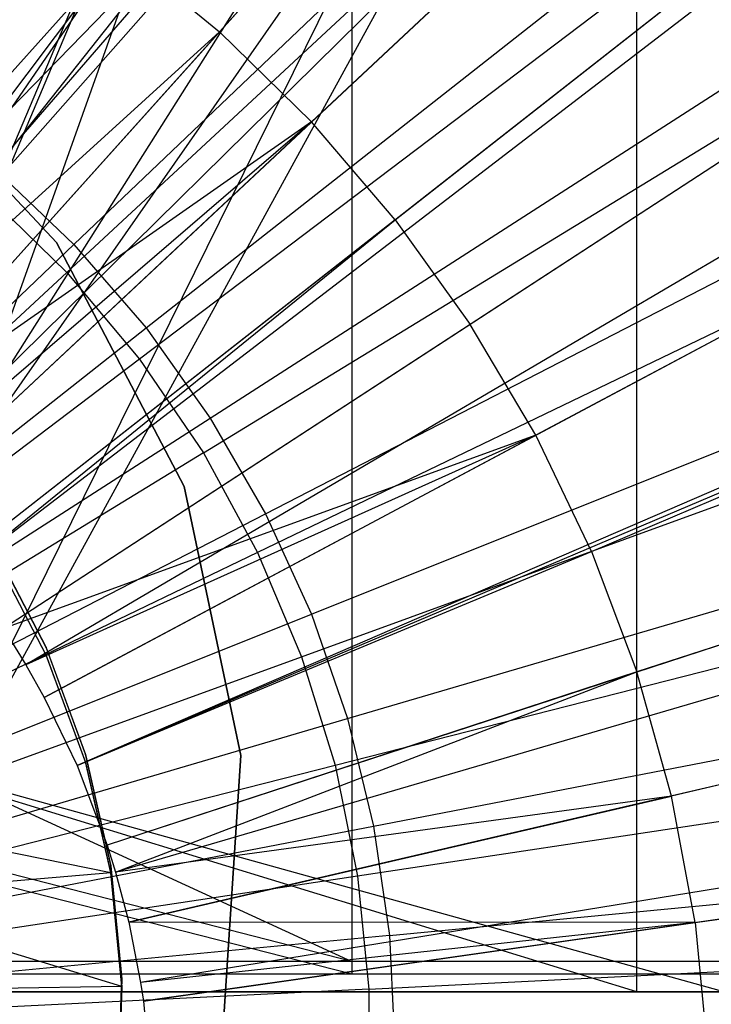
# Model space of a CAD drawing. Extents: x 0.1 to 16.1, y -7.1 to 6.9.
# Tile 84 of 118: x 8.469 to 8.812, y -0.091 to 0.396. Entities that reach past the tile are written whole.
import ezdxf

# ---------------------------------------------------------------- set-up
doc = ezdxf.new("R2010")
doc.units = 0
doc.header["$LTSCALE"] = 2.54
doc.layers.get('0').update_dxf_attribs({"color": 13, "linetype": 'CONTINUOUS'})

# ---------------------------------------------------------------- blocks, each defined once
blk = doc.blocks.new('DROPS_WOOD_A_PM_STL')
at = {"color": 0}
for p, q in [((9.43104, 1.64539, 13.79786), (8.35321, 0.21029, 14.3486)), ((9.43104, 1.64539, 13.79786), (8.35321, 0.21029, 14.3486)), ((9.47677, 1.61012, 13.79787), (8.36246, 0.20316, 14.3486)), ((9.47677, 1.61012, 13.79787), (8.36246, 0.20316, 14.3486)), ((9.58271, 1.52079, 13.79792), (8.38388, 0.18509, 14.34861)), ((9.58271, 1.52079, 13.79792), (8.38388, 0.18509, 14.34861)), ((9.68295, 1.4251, 13.79797), (8.40415, 0.16574, 14.34862)), ((9.68295, 1.4251, 13.79797), (8.40415, 0.16574, 14.34862)), ((9.72294, 1.38345, 13.79799), (8.41224, 0.15732, 14.34862)), ((9.72294, 1.38345, 13.79799), (8.41224, 0.15732, 14.34862)), ((9.85068, 1.2344, 13.79807), (8.43807, 0.12718, 14.34864)), ((9.85068, 1.2344, 13.79807), (8.43807, 0.12718, 14.34864)), ((9.86483, 1.21615, 13.79808), (8.44093, 0.12349, 14.34864)), ((9.86483, 1.21615, 13.79808), (8.44093, 0.12349, 14.34864)), ((9.96493, 1.0748, 13.79815), (8.46117, 0.0949, 14.34866)), ((9.96493, 1.0748, 13.79815), (8.46117, 0.0949, 14.34866)), ((10.01966, 0.98643, 13.7982), (8.47224, 0.07704, 14.34866)), ((10.01966, 0.98643, 13.7982), (8.47224, 0.07704, 14.34866)), ((10.06484, 0.90584, 13.79824), (8.48138, 0.06074, 14.34867)), ((10.06484, 0.90584, 13.79824), (8.48138, 0.06074, 14.34867)), ((10.14509, 0.73943, 13.79832), (8.49761, 0.02709, 14.34869)), ((10.14509, 0.73943, 13.79832), (8.49761, 0.02709, 14.34869)), ((8.35029, 0.06028, 26.37373), (8.63361, 0.73011, 26.35388)), ((8.35029, 0.06028, 26.37373), (8.63361, 0.73011, 26.35388)), ((8.45233, 0.31036, 2.32287), (8.81954, 0.72652, 2.43015)), ((8.45233, 0.31036, 2.32287), (8.81954, 0.72652, 2.43015)), ((10.14964, 0.72882, 13.79833), (8.49761, 0.02709, 14.34869)), ((10.14964, 0.72882, 13.79833), (8.49761, 0.02709, 14.34869)), ((8.63361, 0.73011, 26.35388), (8.63361, -0.06989, 26.3543)), ((8.63361, 0.73011, 26.35388), (8.63361, -0.06989, 26.3543)), ((8.35029, 0.0541, 14.38592), (8.63361, 0.72395, 14.40508)), ((8.35029, 0.0541, 14.38592), (8.63361, 0.72395, 14.40508)), ((8.63361, 0.72395, 14.40508), (8.3725, -0.00941, 14.38699)), ((8.63361, 0.72395, 14.40508), (8.3725, -0.00941, 14.38699)), ((8.63361, 0.72395, 14.40508), (8.63361, -0.07605, 14.40549)), ((8.63361, 0.72395, 14.40508), (8.63361, -0.07605, 14.40549)), ((8.81815, 0.71502, 43.38127), (8.26705, 0.14957, 43.4132)), ((8.81815, 0.71502, 43.38127), (8.26705, 0.14957, 43.4132)), ((8.26705, 0.14957, 27.41758), (8.81815, 0.71502, 27.44952)), ((8.26705, 0.14957, 27.41758), (8.81815, 0.71502, 27.44952)), ((8.26705, 0.14957, 39.41102), (8.77459, 0.71502, 39.35462)), ((8.26705, 0.14957, 39.41102), (8.77459, 0.71502, 39.35462)), ((8.26705, 0.14957, 31.41977), (8.77459, 0.71502, 31.47616)), ((8.26705, 0.14957, 31.41977), (8.77459, 0.71502, 31.47616)), ((8.35029, 0.04518, 43.41082), (8.81815, 0.71502, 43.38127)), ((8.35029, 0.04518, 27.41996), (8.81815, 0.71502, 27.44952)), ((8.35029, 0.04518, 27.41996), (8.81815, 0.71502, 27.44952)), ((8.35029, 0.04518, 43.41082), (8.81815, 0.71502, 43.38127)), ((8.35029, 0.04518, 39.40625), (8.77459, 0.71502, 39.35462)), ((8.35029, 0.04518, 39.40625), (8.77459, 0.71502, 39.35462)), ((8.35029, 0.04518, 31.42454), (8.77459, 0.71502, 31.47616)), ((8.35029, 0.04518, 31.42454), (8.77459, 0.71502, 31.47616)), ((8.81815, 0.71502, 27.44952), (8.38, -0.08498, 27.42102)), ((8.81815, 0.71502, 27.44952), (8.38, -0.08498, 27.42102)), ((8.77459, 0.71502, 39.35462), (8.38, -0.08498, 39.40413)), ((8.77459, 0.71502, 39.35462), (8.38, -0.08498, 39.40413)), ((8.77459, -0.08498, 31.47616), (8.77459, 0.71502, 31.47616)), ((8.77459, -0.08498, 31.47616), (8.77459, 0.71502, 31.47616)), ((8.77459, -0.08498, 39.35462), (8.77459, 0.71502, 39.35462)), ((8.77459, -0.08498, 39.35462), (8.77459, 0.71502, 39.35462)), ((8.49249, 0.27119, 2.32289), (8.89931, 0.64872, 2.43019)), ((8.49249, 0.27119, 2.32289), (8.89931, 0.64872, 2.43019)), ((8.74966, 0.59266, 14.23959), (8.56807, 0.39033, 14.29969)), ((8.74966, 0.59266, 14.23959), (8.56807, 0.39033, 14.29969)), ((8.97093, 0.56336, 2.43024), (8.52855, 0.22822, 2.32291)), ((8.97093, 0.56336, 2.43024), (8.52855, 0.22822, 2.32291)), ((10.2187, 0.54508, 13.79842), (8.51249, -0.01222, 14.34871)), ((10.2187, 0.54508, 13.79842), (8.51249, -0.01222, 14.34871)), ((8.81215, 0.53146, 14.23962), (8.61362, 0.34572, 14.29971)), ((8.81215, 0.53146, 14.23962), (8.61362, 0.34572, 14.29971)), ((10.23921, 0.47888, 13.79846), (8.51664, -0.0256, 14.34872)), ((10.23921, 0.47888, 13.79846), (8.51664, -0.0256, 14.34872)), ((8.56015, 0.18187, 2.32293), (9.03369, 0.4713, 2.43029)), ((8.56015, 0.18187, 2.32293), (9.03369, 0.4713, 2.43029)), ((8.6551, 0.29731, 14.29974), (8.86907, 0.46504, 14.23965)), ((8.6551, 0.29731, 14.29974), (8.86907, 0.46504, 14.23965)), ((8.51881, 0.4308, 14.29967), (8.35321, 0.21029, 14.3486)), ((8.51881, 0.4308, 14.29967), (8.35321, 0.21029, 14.3486)), ((8.36246, 0.20316, 14.3486), (8.51881, 0.4308, 14.29967)), ((8.36246, 0.20316, 14.3486), (8.51881, 0.4308, 14.29967)), ((8.51881, 0.4308, 14.29967), (8.56807, 0.39033, 14.29969)), ((8.51881, 0.4308, 14.29967), (8.56807, 0.39033, 14.29969)), ((8.36246, 0.20316, 14.3486), (8.56807, 0.39033, 14.29969)), ((8.36246, 0.20316, 14.3486), (8.56807, 0.39033, 14.29969)), ((8.56807, 0.39033, 14.29969), (8.38388, 0.18509, 14.34861)), ((8.56807, 0.39033, 14.29969), (8.38388, 0.18509, 14.34861)), ((8.61362, 0.34572, 14.29971), (8.56807, 0.39033, 14.29969)), ((8.61362, 0.34572, 14.29971), (8.56807, 0.39033, 14.29969)), ((8.91999, 0.39391, 14.23969), (8.69221, 0.24547, 14.29976)), ((8.91999, 0.39391, 14.23969), (8.69221, 0.24547, 14.29976)), ((8.39421, 0.38521, 211.49526), (8.4875, 0.28601, 211.49531)), ((8.39421, 0.38521, 211.49526), (8.4875, 0.28601, 211.49531)), ((8.4875, 0.28597, 211.41531), (8.39421, 0.38517, 211.41526)), ((8.4875, 0.28597, 211.41531), (8.39421, 0.38517, 211.41526)), ((9.08698, 0.37345, 2.43034), (8.58698, 0.1326, 2.32296)), ((9.08698, 0.37345, 2.43034), (8.58698, 0.1326, 2.32296)), ((10.27147, 0.35602, 13.79852), (8.52316, -0.05045, 14.34873)), ((10.27147, 0.35602, 13.79852), (8.52316, -0.05045, 14.34873)), ((8.61362, 0.34572, 14.29971), (8.38388, 0.18509, 14.34861)), ((8.61362, 0.34572, 14.29971), (8.38388, 0.18509, 14.34861)), ((8.61362, 0.34572, 14.29971), (8.40415, 0.16574, 14.34862)), ((8.61362, 0.34572, 14.29971), (8.40415, 0.16574, 14.34862)), ((8.41224, 0.15732, 14.34862), (8.61362, 0.34572, 14.29971)), ((8.41224, 0.15732, 14.34862), (8.61362, 0.34572, 14.29971)), ((8.6551, 0.29731, 14.29974), (8.61362, 0.34572, 14.29971)), ((8.6551, 0.29731, 14.29974), (8.61362, 0.34572, 14.29971)), ((8.96451, 0.31862, 14.23973), (8.72466, 0.1906, 14.29979)), ((8.96451, 0.31862, 14.23973), (8.72466, 0.1906, 14.29979)), ((8.45233, 0.31036, 2.32287), (8.49249, 0.27119, 2.32289)), ((8.45233, 0.31036, 2.32287), (8.49249, 0.27119, 2.32289)), ((8.6551, 0.29731, 14.29974), (8.43807, 0.12718, 14.34864)), ((8.6551, 0.29731, 14.29974), (8.43807, 0.12718, 14.34864)), ((8.44093, 0.12349, 14.34864), (8.6551, 0.29731, 14.29974)), ((8.44093, 0.12349, 14.34864), (8.6551, 0.29731, 14.29974)), ((8.6551, 0.29731, 14.29974), (8.69221, 0.24547, 14.29976)), ((8.6551, 0.29731, 14.29974), (8.69221, 0.24547, 14.29976)), ((8.4875, 0.28597, 211.41531), (8.4875, 0.28601, 211.49531)), ((8.4875, 0.28601, 211.49531), (8.55055, 0.16532, 211.49539)), ((8.4875, 0.28597, 211.41531), (8.4875, 0.28601, 211.49531)), ((8.4875, 0.28601, 211.49531), (8.55055, 0.16532, 211.49539)), ((8.55055, 0.16528, 211.41538), (8.4875, 0.28597, 211.41531)), ((8.55055, 0.16528, 211.41538), (8.4875, 0.28597, 211.41531)), ((8.08, -0.11157, 2.26919), (8.49249, 0.27119, 2.32289)), ((8.08, -0.11157, 2.26919), (8.49249, 0.27119, 2.32289)), ((8.49249, 0.27119, 2.32289), (8.52855, 0.22822, 2.32291)), ((8.49249, 0.27119, 2.32289), (8.52855, 0.22822, 2.32291)), ((8.60877, 0.08091, 2.32299), (9.13026, 0.27078, 2.43039)), ((8.60877, 0.08091, 2.32299), (9.13026, 0.27078, 2.43039)), ((8.69221, 0.24547, 14.29976), (8.46117, 0.0949, 14.34866)), ((8.69221, 0.24547, 14.29976), (8.46117, 0.0949, 14.34866)), ((8.72466, 0.1906, 14.29979), (8.69221, 0.24547, 14.29976)), ((8.72466, 0.1906, 14.29979), (8.69221, 0.24547, 14.29976)), ((8.7522, 0.1331, 14.29982), (9.0023, 0.23973, 14.23977)), ((8.7522, 0.1331, 14.29982), (9.0023, 0.23973, 14.23977)), ((8.52855, 0.22822, 2.32291), (8.08, -0.11157, 2.26919)), ((8.52855, 0.22822, 2.32291), (8.08, -0.11157, 2.26919)), ((8.52855, 0.22822, 2.32291), (8.56015, 0.18187, 2.32293)), ((8.52855, 0.22822, 2.32291), (8.56015, 0.18187, 2.32293)), ((10.30059, 0.20875, 13.7986), (8.52905, -0.08023, 14.34875)), ((10.30059, 0.20875, 13.7986), (8.52905, -0.08023, 14.34875)), ((8.72466, 0.1906, 14.29979), (8.46117, 0.0949, 14.34866)), ((8.72466, 0.1906, 14.29979), (8.46117, 0.0949, 14.34866)), ((8.72466, 0.1906, 14.29979), (8.47224, 0.07704, 14.34866)), ((8.72466, 0.1906, 14.29979), (8.47224, 0.07704, 14.34866)), ((8.48138, 0.06074, 14.34867), (8.72466, 0.1906, 14.29979)), ((8.48138, 0.06074, 14.34867), (8.72466, 0.1906, 14.29979)), ((8.7522, 0.1331, 14.29982), (8.72466, 0.1906, 14.29979)), ((8.7522, 0.1331, 14.29982), (8.72466, 0.1906, 14.29979)), ((8.56015, 0.18187, 2.32293), (8.08, -0.11157, 2.26919)), ((8.56015, 0.18187, 2.32293), (8.08, -0.11157, 2.26919)), ((8.56015, 0.18187, 2.32293), (8.58698, 0.1326, 2.32296)), ((8.56015, 0.18187, 2.32293), (8.58698, 0.1326, 2.32296)), ((10.30757, 0.16308, 13.79862), (8.53046, -0.08947, 14.34875)), ((10.30757, 0.16308, 13.79862), (8.53046, -0.08947, 14.34875)), ((8.55055, 0.16528, 211.41538), (8.55055, 0.16532, 211.49539)), ((8.55055, 0.16532, 211.49539), (8.57871, 0.0321, 211.49546)), ((8.55055, 0.16528, 211.41538), (8.55055, 0.16532, 211.49539)), ((8.55055, 0.16532, 211.49539), (8.57871, 0.0321, 211.49546)), ((8.57871, 0.03206, 211.41545), (8.55055, 0.16528, 211.41538)), ((8.57871, 0.03206, 211.41545), (8.55055, 0.16528, 211.41538)), ((8.6253, 0.02731, 2.32301), (9.1631, 0.1643, 2.43044)), ((8.6253, 0.02731, 2.32301), (9.1631, 0.1643, 2.43044)), ((9.03307, 0.15785, 14.23981), (8.77463, 0.07342, 14.29985)), ((9.03307, 0.15785, 14.23981), (8.77463, 0.07342, 14.29985)), ((8.58698, 0.1326, 2.32296), (8.08, -0.11157, 2.26919)), ((8.58698, 0.1326, 2.32296), (8.08, -0.11157, 2.26919)), ((8.48234, 0.08569, 39.42505), (8.45626, 0.13567, 39.42502)), ((8.48234, 0.08569, 39.42505), (8.45626, 0.13567, 39.42502)), ((8.45626, 0.13542, 38.92502), (8.48234, 0.08543, 38.92505)), ((8.45626, 0.13542, 38.92502), (8.48234, 0.08543, 38.92505)), ((8.48234, 0.08183, 31.93755), (8.45626, 0.13181, 31.93752)), ((8.48234, 0.08183, 31.93755), (8.45626, 0.13181, 31.93752)), ((8.49761, 0.02709, 14.34869), (8.7522, 0.1331, 14.29982)), ((8.49761, 0.02709, 14.34869), (8.7522, 0.1331, 14.29982)), ((8.58698, 0.1326, 2.32296), (8.60877, 0.08091, 2.32299)), ((8.58698, 0.1326, 2.32296), (8.60877, 0.08091, 2.32299)), ((8.7522, 0.1331, 14.29982), (8.77463, 0.07342, 14.29985)), ((8.7522, 0.1331, 14.29982), (8.77463, 0.07342, 14.29985)), ((8.45626, 0.13156, 31.43752), (8.48234, 0.08157, 31.43755)), ((8.45626, 0.13156, 31.43752), (8.48234, 0.08157, 31.43755)), ((8.46117, 0.0949, 14.34866), (8.47224, 0.07704, 14.34866)), ((8.46117, 0.0949, 14.34866), (8.47224, 0.07704, 14.34866)), ((8.50181, 0.03277, 39.42507), (8.48234, 0.08569, 39.42505)), ((8.48234, 0.08569, 39.42505), (8.48234, 0.08543, 38.92505)), ((8.50181, 0.03277, 39.42507), (8.48234, 0.08569, 39.42505)), ((8.48234, 0.08569, 39.42505), (8.48234, 0.08543, 38.92505)), ((8.48234, 0.08543, 38.92505), (8.50181, 0.03251, 38.92507)), ((8.48234, 0.08543, 38.92505), (8.50181, 0.03251, 38.92507)), ((8.08, -0.11157, 2.26919), (8.60877, 0.08091, 2.32299)), ((8.08, -0.11157, 2.26919), (8.60877, 0.08091, 2.32299)), ((8.50181, 0.02891, 31.93758), (8.48234, 0.08183, 31.93755)), ((8.48234, 0.08183, 31.93755), (8.48234, 0.08157, 31.43755)), ((8.50181, 0.02891, 31.93758), (8.48234, 0.08183, 31.93755)), ((8.48234, 0.08183, 31.93755), (8.48234, 0.08157, 31.43755)), ((8.48234, 0.08157, 31.43755), (8.50181, 0.02866, 31.43758)), ((8.48234, 0.08157, 31.43755), (8.50181, 0.02866, 31.43758)), ((8.60877, 0.08091, 2.32299), (8.6253, 0.02731, 2.32301)), ((8.60877, 0.08091, 2.32299), (8.6253, 0.02731, 2.32301)), ((8.47224, 0.07704, 14.34866), (8.48138, 0.06074, 14.34867)), ((8.47224, 0.07704, 14.34866), (8.48138, 0.06074, 14.34867)), ((8.77463, 0.07342, 14.29985), (8.51249, -0.01222, 14.34871)), ((8.77463, 0.07342, 14.29985), (8.51249, -0.01222, 14.34871)), ((8.51664, -0.0256, 14.34872), (8.77463, 0.07342, 14.29985)), ((8.51664, -0.0256, 14.34872), (8.77463, 0.07342, 14.29985)), ((8.79177, 0.01202, 14.29988), (8.77463, 0.07342, 14.29985)), ((8.79177, 0.01202, 14.29988), (8.77463, 0.07342, 14.29985)), ((9.05659, 0.0736, 14.23986), (8.79177, 0.01202, 14.29988)), ((9.05659, 0.0736, 14.23986), (8.79177, 0.01202, 14.29988)), ((8.35029, 0.06028, 26.37373), (8.63361, -0.06989, 26.3543)), ((8.35029, 0.06028, 26.37373), (8.63361, -0.06989, 26.3543)), ((8.48138, 0.06074, 14.34867), (8.49761, 0.02709, 14.34869)), ((8.48138, 0.06074, 14.34867), (8.49761, 0.02709, 14.34869)), ((9.18518, 0.05509, 2.4305), (8.63642, -0.02768, 2.32304)), ((9.18518, 0.05509, 2.4305), (8.63642, -0.02768, 2.32304)), ((8.35029, 0.04518, 43.41082), (8.81815, -0.08498, 43.38127)), ((8.35029, 0.04518, 43.41082), (8.81815, -0.08498, 43.38127)), ((8.77459, -0.08498, 31.47616), (8.35029, 0.04518, 31.42454)), ((8.77459, -0.08498, 31.47616), (8.35029, 0.04518, 31.42454)), ((8.51436, -0.0222, 39.4251), (8.50181, 0.03277, 39.42507)), ((8.50181, 0.03277, 39.42507), (8.50181, 0.03251, 38.92507)), ((8.51436, -0.0222, 39.4251), (8.50181, 0.03277, 39.42507)), ((8.50181, 0.03277, 39.42507), (8.50181, 0.03251, 38.92507)), ((8.50181, 0.03251, 38.92507), (8.51436, -0.02245, 38.9251)), ((8.50181, 0.03251, 38.92507), (8.51436, -0.02245, 38.9251)), ((8.57871, 0.0321, 211.49546), (8.56989, -0.10378, 211.49551)), ((8.57871, 0.0321, 211.49546), (8.56989, -0.10378, 211.49551)), ((8.56989, -0.10382, 211.41553), (8.57871, 0.03206, 211.41545)), ((8.56989, -0.10382, 211.41553), (8.57871, 0.03206, 211.41545)), ((8.57871, 0.03206, 211.41545), (8.57871, 0.0321, 211.49546)), ((8.57871, 0.03206, 211.41545), (8.57871, 0.0321, 211.49546)), ((8.08, -0.11157, 2.26919), (8.6253, 0.02731, 2.32301)), ((8.08, -0.11157, 2.26919), (8.6253, 0.02731, 2.32301)), ((8.49761, 0.02709, 14.34869), (8.51249, -0.01222, 14.34871)), ((8.49761, 0.02709, 14.34869), (8.51249, -0.01222, 14.34871)), ((8.51436, -0.02606, 31.93761), (8.50181, 0.02891, 31.93758)), ((8.50181, 0.02891, 31.93758), (8.50181, 0.02866, 31.43758)), ((8.51436, -0.02606, 31.93761), (8.50181, 0.02891, 31.93758)), ((8.50181, 0.02891, 31.93758), (8.50181, 0.02866, 31.43758)), ((8.50181, 0.02866, 31.43758), (8.51436, -0.02631, 31.43761)), ((8.50181, 0.02866, 31.43758), (8.51436, -0.02631, 31.43761)), ((8.6253, 0.02731, 2.32301), (8.63642, -0.02768, 2.32304)), ((8.6253, 0.02731, 2.32301), (8.63642, -0.02768, 2.32304)), ((8.79177, 0.01202, 14.29988), (8.51664, -0.0256, 14.34872)), ((8.79177, 0.01202, 14.29988), (8.51664, -0.0256, 14.34872)), ((8.52316, -0.05045, 14.34873), (8.79177, 0.01202, 14.29988)), ((8.52316, -0.05045, 14.34873), (8.79177, 0.01202, 14.29988)), ((8.8035, -0.05065, 14.29992), (8.79177, 0.01202, 14.29988)), ((8.8035, -0.05065, 14.29992), (8.79177, 0.01202, 14.29988)), ((8.51436, -0.02606, 31.93761), (8.36234, 0.00513, 31.93759)), ((8.51436, -0.02606, 31.93761), (8.36234, 0.00513, 31.93759)), ((8.63361, -0.06989, 26.3543), (8.37243, -0.00293, 26.37273)), ((8.63361, -0.06989, 26.3543), (8.37243, -0.00293, 26.37273)), ((8.3725, -0.00941, 14.38699), (8.63361, -0.07605, 14.40549)), ((8.3725, -0.00941, 14.38699), (8.63361, -0.07605, 14.40549)), ((8.51249, -0.01222, 14.34871), (8.51664, -0.0256, 14.34872)), ((8.51249, -0.01222, 14.34871), (8.51664, -0.0256, 14.34872)), ((8.8035, -0.05065, 14.29992), (9.07268, -0.01238, 14.2399)), ((8.8035, -0.05065, 14.29992), (9.07268, -0.01238, 14.2399)), ((8.51977, -0.07832, 39.42513), (8.51436, -0.0222, 39.4251)), ((8.51436, -0.0222, 39.4251), (8.51436, -0.02245, 38.9251)), ((8.51977, -0.07832, 39.42513), (8.51436, -0.0222, 39.4251)), ((8.51436, -0.0222, 39.4251), (8.51436, -0.02245, 38.9251)), ((8.51436, -0.02245, 38.9251), (8.51977, -0.07857, 38.92513)), ((8.51436, -0.02245, 38.9251), (8.51977, -0.07857, 38.92513)), ((8.63642, -0.02768, 2.32304), (8.08, -0.11157, 2.26919)), ((8.63642, -0.02768, 2.32304), (8.08, -0.11157, 2.26919)), ((8.51436, -0.02606, 31.93761), (8.37425, -0.03783, 31.93814)), ((8.51436, -0.02606, 31.93761), (8.37425, -0.03783, 31.93814)), ((8.51977, -0.08218, 31.93763), (8.51436, -0.02606, 31.93761)), ((8.51436, -0.02606, 31.93761), (8.51436, -0.02631, 31.43761)), ((8.51977, -0.08218, 31.93763), (8.51436, -0.02606, 31.93761)), ((8.51436, -0.02606, 31.93761), (8.51436, -0.02631, 31.43761)), ((8.51436, -0.02631, 31.43761), (8.51977, -0.08243, 31.43763)), ((8.51436, -0.02631, 31.43761), (8.51977, -0.08243, 31.43763)), ((8.51664, -0.0256, 14.34872), (8.52316, -0.05045, 14.34873)), ((8.51664, -0.0256, 14.34872), (8.52316, -0.05045, 14.34873)), ((8.63642, -0.02768, 2.32304), (8.642, -0.0835, 2.32307)), ((8.63642, -0.02768, 2.32304), (8.642, -0.0835, 2.32307)), ((8.51977, -0.08218, 31.93763), (8.37425, -0.03783, 31.93814)), ((8.51977, -0.08218, 31.93763), (8.37425, -0.03783, 31.93814)), ((8.8035, -0.05065, 14.29992), (8.52316, -0.05045, 14.34873)), ((8.52316, -0.05045, 14.34873), (8.52905, -0.08023, 14.34875)), ((8.8035, -0.05065, 14.29992), (8.52316, -0.05045, 14.34873)), ((8.52316, -0.05045, 14.34873), (8.52905, -0.08023, 14.34875)), ((8.8035, -0.05065, 14.29992), (8.52905, -0.08023, 14.34875)), ((8.8035, -0.05065, 14.29992), (8.52905, -0.08023, 14.34875)), ((8.53046, -0.08947, 14.34875), (8.8035, -0.05065, 14.29992)), ((8.53046, -0.08947, 14.34875), (8.8035, -0.05065, 14.29992)), ((8.8035, -0.05065, 14.29992), (8.80972, -0.11409, 14.29995)), ((8.8035, -0.05065, 14.29992), (8.80972, -0.11409, 14.29995)), ((8.642, -0.0835, 2.32307), (9.19628, -0.05578, 2.43056)), ((8.642, -0.0835, 2.32307), (9.19628, -0.05578, 2.43056)), ((8.63361, -0.06989, 26.3543), (8.38, -0.06988, 26.37239)), ((8.63361, -0.06989, 26.3543), (8.38, -0.06988, 26.37239)), ((9.3636, -0.06995, 26.24098), (8.63361, -0.06989, 26.3543)), ((9.3636, -0.06995, 26.24098), (8.63361, -0.06989, 26.3543)), ((8.38, -0.07606, 14.3874), (8.63361, -0.07605, 14.40549)), ((8.38, -0.07606, 14.3874), (8.63361, -0.07605, 14.40549)), ((8.63361, -0.07605, 14.40549), (9.3636, -0.07599, 14.5188)), ((8.63361, -0.07605, 14.40549), (9.3636, -0.07599, 14.5188)), ((8.51977, -0.08218, 31.93763), (8.37978, -0.08479, 31.93764)), ((8.51977, -0.08218, 31.93763), (8.37978, -0.08479, 31.93764)), ((8.51797, -0.13467, 39.42516), (8.51977, -0.07832, 39.42513)), ((8.51797, -0.13467, 39.42516), (8.51977, -0.07832, 39.42513)), ((8.51977, -0.07857, 38.92513), (8.51797, -0.13493, 38.92516)), ((8.51977, -0.07857, 38.92513), (8.51797, -0.13493, 38.92516)), ((8.51797, -0.13853, 31.93766), (8.51977, -0.08218, 31.93763)), ((8.51797, -0.13853, 31.93766), (8.51977, -0.08218, 31.93763)), ((8.51977, -0.08243, 31.43763), (8.51797, -0.13879, 31.43766)), ((8.51977, -0.08243, 31.43763), (8.51797, -0.13879, 31.43766)), ((8.51977, -0.07832, 39.42513), (8.51977, -0.07857, 38.92513)), ((8.51977, -0.07832, 39.42513), (8.51977, -0.07857, 38.92513)), ((8.51977, -0.08218, 31.93763), (8.51977, -0.08243, 31.43763)), ((8.51977, -0.08218, 31.93763), (8.51977, -0.08243, 31.43763)), ((8.52905, -0.08023, 14.34875), (8.53046, -0.08947, 14.34875)), ((8.52905, -0.08023, 14.34875), (8.53046, -0.08947, 14.34875)), ((8.642, -0.0835, 2.32307), (8.08, -0.11157, 2.26919)), ((8.642, -0.0835, 2.32307), (8.08, -0.11157, 2.26919)), ((8.81815, -0.08498, 27.44952), (8.38, -0.08498, 27.42102)), ((8.38, -0.08498, 43.40977), (8.81815, -0.08498, 43.38127)), ((8.38, -0.08498, 43.40977), (8.81815, -0.08498, 43.38127)), ((8.38, -0.08498, 39.40413), (8.77459, -0.08498, 39.35462)), ((8.77459, -0.08498, 31.47616), (8.38, -0.08498, 31.42666)), ((8.81815, -0.08498, 27.44952), (8.38, -0.08498, 27.42102)), ((8.77459, -0.08498, 31.47616), (8.38, -0.08498, 31.42666)), ((8.38, -0.08498, 39.40413), (8.77459, -0.08498, 39.35462)), ((8.642, -0.0835, 2.32307), (8.642, -0.13959, 2.3231)), ((8.642, -0.0835, 2.32307), (8.642, -0.13959, 2.3231)), ((8.77459, -0.08498, 39.35462), (9.44808, -0.08498, 39.17416)), ((9.44808, -0.08498, 31.65662), (8.77459, -0.08498, 31.47616)), ((9.44808, -0.08498, 31.65662), (8.77459, -0.08498, 31.47616)), ((8.77459, -0.08498, 39.35462), (9.44808, -0.08498, 39.17416)), ((8.53046, -0.08947, 14.34875), (8.53434, -0.12897, 14.34877)), ((8.53046, -0.08947, 14.34875), (8.53434, -0.12897, 14.34877))]:
    blk.add_line(p, q, dxfattribs=at)

msp = doc.modelspace()

# ---------------------------------------------------------------- linework, layer by layer
at = {"color": 0}
for p, q in [((8.4564, 0.32279, 2.19656), (8.82935, 0.75323, 2.27887)), ((8.4564, 0.32279, 2.19656), (8.82935, 0.75323, 2.27887)), ((8.49599, 0.28504, 2.19658), (8.90816, 0.67808, 2.27891)), ((8.49599, 0.28504, 2.19658), (8.90816, 0.67808, 2.27891)), ((8.53181, 0.2437, 2.1966), (8.97947, 0.59578, 2.27895)), ((8.53181, 0.2437, 2.1966), (8.97947, 0.59578, 2.27895)), ((8.56354, 0.19914, 2.19662), (9.04263, 0.50708, 2.279)), ((8.56354, 0.19914, 2.19662), (9.04263, 0.50708, 2.279)), ((8.59089, 0.15177, 2.19665), (9.09708, 0.41278, 2.27905)), ((8.59089, 0.15177, 2.19665), (9.09708, 0.41278, 2.27905)), ((8.4564, 0.32279, 2.19656), (8.49599, 0.28504, 2.19658)), ((8.4564, 0.32279, 2.19656), (8.49599, 0.28504, 2.19658)), ((8.61361, 0.10202, 2.19667), (9.14232, 0.31372, 2.2791)), ((8.61361, 0.10202, 2.19667), (9.14232, 0.31372, 2.2791)), ((8.08, -0.11162, 2.16919), (8.49599, 0.28504, 2.19658)), ((8.08, -0.11162, 2.16919), (8.49599, 0.28504, 2.19658)), ((8.49599, 0.28504, 2.19658), (8.53181, 0.2437, 2.1966)), ((8.49599, 0.28504, 2.19658), (8.53181, 0.2437, 2.1966)), ((8.08, -0.11162, 2.16919), (8.53181, 0.2437, 2.1966)), ((8.08, -0.11162, 2.16919), (8.53181, 0.2437, 2.1966)), ((8.53181, 0.2437, 2.1966), (8.56354, 0.19914, 2.19662)), ((8.53181, 0.2437, 2.1966), (8.56354, 0.19914, 2.19662)), ((8.6315, 0.05033, 2.1967), (9.17794, 0.21082, 2.27915)), ((8.6315, 0.05033, 2.1967), (9.17794, 0.21082, 2.27915)), ((8.08, -0.11162, 2.16919), (8.56354, 0.19914, 2.19662)), ((8.08, -0.11162, 2.16919), (8.56354, 0.19914, 2.19662)), ((8.56354, 0.19914, 2.19662), (8.59089, 0.15177, 2.19665)), ((8.56354, 0.19914, 2.19662), (8.59089, 0.15177, 2.19665)), ((8.08, -0.11162, 2.16919), (8.59089, 0.15177, 2.19665)), ((8.08, -0.11162, 2.16919), (8.59089, 0.15177, 2.19665)), ((8.59089, 0.15177, 2.19665), (8.61361, 0.10202, 2.19667)), ((8.59089, 0.15177, 2.19665), (8.61361, 0.10202, 2.19667)), ((8.6444, -0.00283, 2.19673), (9.20361, 0.10499, 2.2792)), ((8.6444, -0.00283, 2.19673), (9.20361, 0.10499, 2.2792)), ((8.08, -0.11162, 2.16919), (8.61361, 0.10202, 2.19667)), ((8.08, -0.11162, 2.16919), (8.61361, 0.10202, 2.19667)), ((8.61361, 0.10202, 2.19667), (8.6315, 0.05033, 2.1967)), ((8.61361, 0.10202, 2.19667), (8.6315, 0.05033, 2.1967)), ((8.08, -0.11162, 2.16919), (8.6315, 0.05033, 2.1967)), ((8.08, -0.11162, 2.16919), (8.6315, 0.05033, 2.1967)), ((8.6315, 0.05033, 2.1967), (8.6444, -0.00283, 2.19673)), ((8.6315, 0.05033, 2.1967), (8.6444, -0.00283, 2.19673)), ((8.08, -0.11162, 2.16919), (8.6444, -0.00283, 2.19673)), ((8.08, -0.11162, 2.16919), (8.6444, -0.00283, 2.19673)), ((8.6444, -0.00283, 2.19673), (8.65218, -0.05697, 2.19676)), ((8.6444, -0.00283, 2.19673), (8.65218, -0.05697, 2.19676)), ((8.65218, -0.05697, 2.19676), (9.2191, -0.00279, 2.27926)), ((8.65218, -0.05697, 2.19676), (9.2191, -0.00279, 2.27926)), ((8.65218, -0.05697, 2.19676), (8.08, -0.11162, 2.16919)), ((8.65218, -0.05697, 2.19676), (8.08, -0.11162, 2.16919)), ((8.65218, -0.05697, 2.19676), (8.65479, -0.11161, 2.19678)), ((8.65218, -0.05697, 2.19676), (8.65479, -0.11161, 2.19678))]:
    msp.add_line(p, q, dxfattribs=at)

# ---------------------------------------------------------------- block references
msp.add_blockref('DROPS_WOOD_A_PM_STL', (0, 0), dxfattribs=at)

doc.saveas('drawing.dxf')
